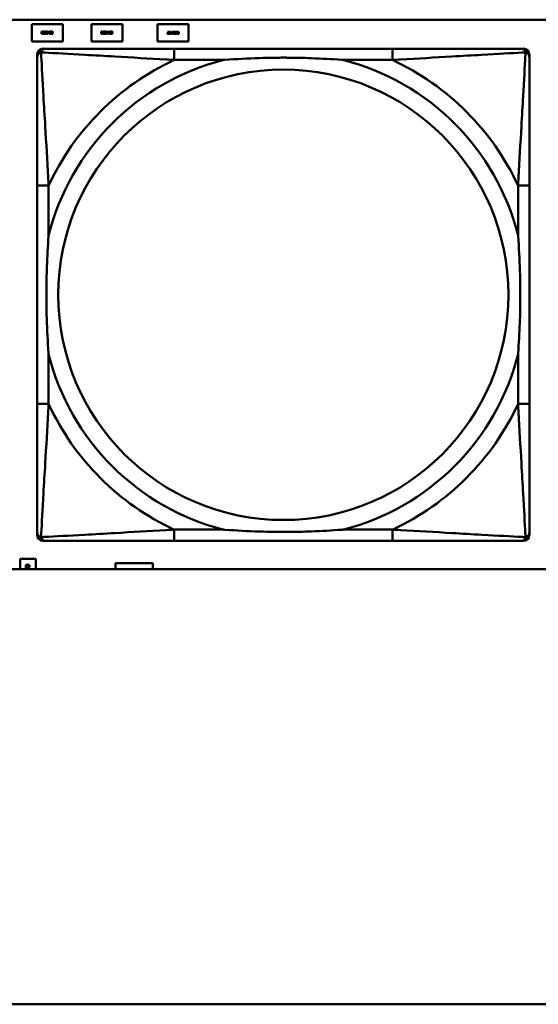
# Model space of a CAD drawing. Header units: inches. Extents: x 7.4 to 53, y 27.5 to 52.4.
# Tile 72 of 128: x 40 to 40.7, y 29.6 to 30.9. Entities that reach past the tile are written whole.
import ezdxf

# ---------------------------------------------------------------- set-up
doc = ezdxf.new("R2010")
doc.units = ezdxf.units.IN
doc.header["$MEASUREMENT"] = 0
doc.layers.add('Visible Edges(ANSI)', color=7, linetype='Continuous', lineweight=50)
doc.layers.add('Visible Tangent Edges(ANSI)', color=7, linetype='Continuous', lineweight=50)

msp = doc.modelspace()

# ---------------------------------------------------------------- linework, layer by layer
at = {"layer": 'Visible Edges(ANSI)'}
for p, q in [((25.0548, 30.9362), (42.1488, 30.9362)), ((39.9971, 30.9301), (40.0401, 30.9301)), ((39.9971, 30.9061), (39.9971, 30.9301)), ((40.0401, 30.9301), (40.0401, 30.9061)), ((40.0801, 30.9301), (40.1231, 30.9301)), ((40.0801, 30.9061), (40.0801, 30.9301)), ((40.1231, 30.9301), (40.1231, 30.9061)), ((40.1721, 30.9061), (40.1721, 30.9301)), ((40.1721, 30.9301), (40.2151, 30.9301)), ((40.2151, 30.9301), (40.2151, 30.9061)), ((40.0106, 30.9196), (40.0114, 30.9196)), ((40.0106, 30.9166), (40.0106, 30.9196)), ((40.011, 30.9166), (40.0106, 30.9166)), ((40.0114, 30.9193), (40.011, 30.9193)), ((40.011, 30.9193), (40.011, 30.9182)), ((40.011, 30.9182), (40.0114, 30.9182)), ((40.011, 30.9178), (40.011, 30.9166)), ((40.0115, 30.9178), (40.011, 30.9178)), ((40.0124, 30.9166), (40.0115, 30.9178)), ((40.0119, 30.9179), (40.013, 30.9166)), ((40.013, 30.9166), (40.0124, 30.9166)), ((40.0132, 30.9166), (40.0132, 30.9196)), ((40.0132, 30.9196), (40.0151, 30.9196)), ((40.0151, 30.9166), (40.0132, 30.9166)), ((40.0151, 30.9193), (40.0136, 30.9193)), ((40.0136, 30.9193), (40.0136, 30.9184)), ((40.0136, 30.9184), (40.015, 30.9184)), ((40.0136, 30.9181), (40.0136, 30.917)), ((40.015, 30.9181), (40.0136, 30.9181)), ((40.0136, 30.917), (40.0151, 30.917)), ((40.015, 30.9184), (40.015, 30.9181)), ((40.0151, 30.9196), (40.0151, 30.9193)), ((40.0151, 30.917), (40.0151, 30.9166)), ((40.0154, 30.9168), (40.0154, 30.9173)), ((40.0154, 30.9173), (40.0154, 30.9173)), ((40.0173, 30.9195), (40.0173, 30.919)), ((40.0173, 30.919), (40.0173, 30.919)), ((40.0198, 30.9181), (40.0212, 30.9196)), ((40.0198, 30.9177), (40.0198, 30.9181)), ((40.0212, 30.9177), (40.0198, 30.9177)), ((40.0212, 30.9192), (40.0201, 30.918)), ((40.0201, 30.918), (40.0212, 30.918)), ((40.0212, 30.9196), (40.0215, 30.9196)), ((40.0212, 30.918), (40.0212, 30.9192)), ((40.0212, 30.9166), (40.0212, 30.9177)), ((40.0215, 30.9166), (40.0212, 30.9166)), ((40.0215, 30.9196), (40.0215, 30.918)), ((40.0215, 30.918), (40.0219, 30.918)), ((40.0215, 30.9177), (40.0215, 30.9166)), ((40.0219, 30.9177), (40.0215, 30.9177)), ((40.0219, 30.918), (40.0219, 30.9177)), ((40.0245, 30.9191), (40.0245, 30.9195)), ((40.0246, 30.9191), (40.0245, 30.9191)), ((40.0245, 30.9166), (40.0245, 30.9171)), ((40.0263, 30.9166), (40.0245, 30.9166)), ((40.0248, 30.917), (40.0263, 30.917)), ((40.0263, 30.917), (40.0263, 30.9166)), ((40.0936, 30.9196), (40.0944, 30.9196)), ((40.0936, 30.9166), (40.0936, 30.9196)), ((40.094, 30.9166), (40.0936, 30.9166)), ((40.0944, 30.9193), (40.094, 30.9193)), ((40.094, 30.9193), (40.094, 30.9182)), ((40.094, 30.9182), (40.0944, 30.9182)), ((40.094, 30.9178), (40.094, 30.9166)), ((40.0945, 30.9178), (40.094, 30.9178)), ((40.0954, 30.9166), (40.0945, 30.9178)), ((40.0949, 30.9179), (40.096, 30.9166)), ((40.096, 30.9166), (40.0954, 30.9166)), ((40.0962, 30.9166), (40.0962, 30.9196)), ((40.0962, 30.9196), (40.0981, 30.9196)), ((40.0981, 30.9166), (40.0962, 30.9166)), ((40.0981, 30.9193), (40.0966, 30.9193)), ((40.0966, 30.9193), (40.0966, 30.9184)), ((40.0966, 30.9184), (40.098, 30.9184)), ((40.0966, 30.9181), (40.0966, 30.917)), ((40.098, 30.9181), (40.0966, 30.9181)), ((40.0966, 30.917), (40.0981, 30.917)), ((40.098, 30.9184), (40.098, 30.9181)), ((40.0981, 30.9196), (40.0981, 30.9193)), ((40.0981, 30.917), (40.0981, 30.9166)), ((40.0984, 30.9168), (40.0984, 30.9173)), ((40.0984, 30.9173), (40.0984, 30.9173)), ((40.1003, 30.9195), (40.1003, 30.919)), ((40.1003, 30.919), (40.1003, 30.919)), ((40.1028, 30.9181), (40.1042, 30.9196)), ((40.1028, 30.9177), (40.1028, 30.9181)), ((40.1042, 30.9177), (40.1028, 30.9177)), ((40.1042, 30.9192), (40.1031, 30.918)), ((40.1031, 30.918), (40.1042, 30.918)), ((40.1042, 30.9196), (40.1045, 30.9196)), ((40.1042, 30.918), (40.1042, 30.9192)), ((40.1042, 30.9166), (40.1042, 30.9177)), ((40.1045, 30.9166), (40.1042, 30.9166)), ((40.1045, 30.9196), (40.1045, 30.918)), ((40.1045, 30.918), (40.1049, 30.918)), ((40.1045, 30.9177), (40.1045, 30.9166)), ((40.1049, 30.9177), (40.1045, 30.9177)), ((40.1049, 30.918), (40.1049, 30.9177)), ((40.1075, 30.9191), (40.1075, 30.9195)), ((40.1076, 30.9191), (40.1075, 30.9191)), ((40.1075, 30.9166), (40.1075, 30.9171)), ((40.1093, 30.9166), (40.1075, 30.9166)), ((40.1078, 30.917), (40.1093, 30.917)), ((40.1093, 30.917), (40.1093, 30.9166)), ((40.1858, 30.9195), (40.1877, 30.9195)), ((40.1858, 30.9191), (40.1858, 30.9195)), ((40.1873, 30.9191), (40.1858, 30.9191)), ((40.1876, 30.917), (40.1876, 30.9166)), ((40.1876, 30.917), (40.1876, 30.917)), ((40.1877, 30.9195), (40.1877, 30.9191)), ((40.1902, 30.9184), (40.1906, 30.9184)), ((40.1902, 30.9181), (40.1902, 30.9184)), ((40.1906, 30.9181), (40.1902, 30.9181)), ((40.1906, 30.9195), (40.191, 30.9195)), ((40.1906, 30.9184), (40.1906, 30.9195)), ((40.1906, 30.9165), (40.1906, 30.9181)), ((40.191, 30.9165), (40.1906, 30.9165)), ((40.191, 30.9195), (40.191, 30.9184)), ((40.191, 30.9184), (40.1923, 30.9184)), ((40.191, 30.9181), (40.191, 30.917)), ((40.192, 30.9181), (40.191, 30.9181)), ((40.191, 30.917), (40.192, 30.9181)), ((40.1923, 30.918), (40.191, 30.9165)), ((40.1923, 30.9184), (40.1923, 30.918)), ((40.1948, 30.9171), (40.1949, 30.9171)), ((40.1948, 30.9166), (40.1948, 30.9171)), ((40.1968, 30.9188), (40.1967, 30.9188)), ((40.1968, 30.9193), (40.1968, 30.9188)), ((40.1971, 30.9191), (40.1971, 30.9195)), ((40.1971, 30.9195), (40.1989, 30.9195)), ((40.1985, 30.9191), (40.1971, 30.9191)), ((40.1971, 30.9165), (40.1971, 30.9168)), ((40.1971, 30.9168), (40.1985, 30.9168)), ((40.1989, 30.9165), (40.1971, 30.9165)), ((40.1972, 30.9177), (40.1972, 30.918)), ((40.1972, 30.918), (40.1985, 30.918)), ((40.1985, 30.9177), (40.1972, 30.9177)), ((40.1985, 30.918), (40.1985, 30.9191)), ((40.1985, 30.9168), (40.1985, 30.9177)), ((40.1989, 30.9195), (40.1989, 30.9165)), ((40.1992, 30.9195), (40.1997, 30.9195)), ((40.2002, 30.9182), (40.1992, 30.9195)), ((40.1997, 30.9195), (40.2006, 30.9183)), ((40.2006, 30.9183), (40.2011, 30.9183)), ((40.2011, 30.918), (40.2007, 30.918)), ((40.2007, 30.9168), (40.2011, 30.9168)), ((40.2015, 30.9165), (40.2007, 30.9165)), ((40.2011, 30.9195), (40.2015, 30.9195)), ((40.2011, 30.9183), (40.2011, 30.9195)), ((40.2011, 30.9168), (40.2011, 30.918)), ((40.2015, 30.9195), (40.2015, 30.9165)), ((40.0401, 30.9061), (39.9971, 30.9061)), ((40.0125, 30.8959), (40.0165, 30.8959)), ((40.1231, 30.9061), (40.0801, 30.9061)), ((40.2151, 30.9061), (40.1721, 30.9061)), ((40.4992, 30.8959), (40.1952, 30.8959)), ((40.6779, 30.8959), (40.6818, 30.8959)), ((40.0047, 30.2188), (40.0047, 30.8881)), ((40.6897, 30.8881), (40.6897, 30.8841)), ((40.0047, 30.7054), (40.0047, 30.4015)), ((40.6897, 30.4015), (40.6897, 30.7054)), ((40.6818, 30.2109), (40.0125, 30.2109)), ((40.1952, 30.2109), (40.4992, 30.2109)), ((40.6897, 30.2227), (40.6897, 30.2188)), ((39.9806, 30.1861), (40.0026, 30.1861)), ((39.9806, 30.1716), (39.9806, 30.1861)), ((40.0026, 30.1861), (40.0026, 30.1716)), ((42.1488, 30.1716), (25.0548, 30.1716)), ((39.9886, 30.1734), (39.9886, 30.1741)), ((39.9886, 30.1741), (39.9936, 30.1724)), ((39.99, 30.173), (39.9886, 30.1734)), ((39.9898, 30.1742), (39.989, 30.1742)), ((39.9898, 30.1743), (39.9898, 30.1742)), ((39.99, 30.1716), (39.99, 30.173)), ((39.9929, 30.172), (39.9906, 30.1728)), ((39.9906, 30.1728), (39.9906, 30.1716)), ((39.9915, 30.1716), (39.9929, 30.172)), ((39.9925, 30.1742), (39.9925, 30.1743)), ((39.9933, 30.1742), (39.9925, 30.1742)), ((39.9936, 30.1716), (39.9935, 30.1716)), ((39.9936, 30.1724), (39.9936, 30.1716)), ((40.1136, 30.1716), (40.1136, 30.1801)), ((40.1136, 30.1801), (40.1656, 30.1801)), ((40.1656, 30.1801), (40.1656, 30.1716)), ((24.2148, 29.5662), (46.3286, 29.5662))]:
    msp.add_line(p, q, dxfattribs=at)
for centre, radius, start, end in [((40.0125, 30.8881), 0.00787, 90, 180), ((40.0165, 30.8841), 0.0118, 90, 180), ((40.6779, 30.8841), 0.0118, 0, 90), ((40.6818, 30.8881), 0.00787, 0, 90), ((40.0165, 30.2227), 0.0118, 180, 270), ((40.0125, 30.2188), 0.00787, 180, 270), ((40.6779, 30.2227), 0.0118, 270, 360), ((40.6818, 30.2188), 0.00787, 270, 0)]:
    msp.add_arc(centre, radius, start, end, dxfattribs=at)
for points in [[(40.0114, 30.9196), (40.0117, 30.9196), (40.012, 30.9196), (40.0122, 30.9195)], [(40.0119, 30.9192), (40.0118, 30.9192), (40.0116, 30.9193), (40.0114, 30.9193)], [(40.0114, 30.9182), (40.0116, 30.9182), (40.0118, 30.9182), (40.0119, 30.9183)], [(40.0121, 30.9188), (40.0121, 30.9189), (40.012, 30.9191), (40.0119, 30.9192)], [(40.0125, 30.9188), (40.0125, 30.9185), (40.0122, 30.918), (40.0119, 30.9179)], [(40.0119, 30.9183), (40.012, 30.9184), (40.0121, 30.9186), (40.0121, 30.9188)], [(40.0122, 30.9195), (40.0123, 30.9194), (40.0125, 30.919), (40.0125, 30.9188)], [(40.0154, 30.9188), (40.0154, 30.9192), (40.0159, 30.9197), (40.0164, 30.9197)], [(40.0156, 30.9183), (40.0155, 30.9184), (40.0154, 30.9186), (40.0154, 30.9188)], [(40.0154, 30.9173), (40.0156, 30.9171), (40.0161, 30.9169), (40.0163, 30.9169)], [(40.0163, 30.9166), (40.016, 30.9166), (40.0156, 30.9167), (40.0154, 30.9168)], [(40.0161, 30.918), (40.0159, 30.9181), (40.0157, 30.9182), (40.0156, 30.9183)], [(40.0164, 30.9193), (40.0161, 30.9193), (40.0158, 30.9191), (40.0158, 30.9189)], [(40.0158, 30.9189), (40.0158, 30.9187), (40.016, 30.9184), (40.0162, 30.9184)], [(40.0166, 30.9179), (40.0165, 30.9179), (40.0162, 30.918), (40.0161, 30.918)], [(40.0162, 30.9184), (40.0163, 30.9184), (40.0167, 30.9183), (40.0168, 30.9182)], [(40.0163, 30.9169), (40.0166, 30.9169), (40.017, 30.9172), (40.017, 30.9174)], [(40.0171, 30.9168), (40.017, 30.9167), (40.0166, 30.9166), (40.0163, 30.9166)], [(40.0164, 30.9197), (40.0166, 30.9197), (40.0171, 30.9196), (40.0173, 30.9195)], [(40.0173, 30.919), (40.0171, 30.9191), (40.0167, 30.9193), (40.0164, 30.9193)], [(40.017, 30.9174), (40.017, 30.9176), (40.0168, 30.9178), (40.0166, 30.9179)], [(40.0168, 30.9182), (40.0171, 30.9181), (40.0174, 30.9178), (40.0174, 30.9175)], [(40.0174, 30.9175), (40.0174, 30.9173), (40.0173, 30.917), (40.0171, 30.9168)], [(40.0177, 30.9181), (40.0177, 30.9189), (40.0181, 30.9197), (40.0186, 30.9197)], [(40.0186, 30.9166), (40.0181, 30.9166), (40.0177, 30.9173), (40.0177, 30.9181)], [(40.0182, 30.919), (40.0181, 30.9189), (40.0181, 30.9184), (40.0181, 30.9181)], [(40.0181, 30.9181), (40.0181, 30.9178), (40.0181, 30.9174), (40.0182, 30.9172)], [(40.0186, 30.9194), (40.0185, 30.9194), (40.0182, 30.9192), (40.0182, 30.919)], [(40.0182, 30.9172), (40.0182, 30.9171), (40.0185, 30.9169), (40.0186, 30.9169)], [(40.0186, 30.9197), (40.0191, 30.9197), (40.0196, 30.9189), (40.0196, 30.9181)], [(40.0191, 30.919), (40.019, 30.9192), (40.0188, 30.9194), (40.0186, 30.9194)], [(40.0196, 30.9181), (40.0196, 30.9173), (40.0191, 30.9166), (40.0186, 30.9166)], [(40.0186, 30.9169), (40.0188, 30.9169), (40.019, 30.9171), (40.0191, 30.9172)], [(40.0192, 30.9181), (40.0192, 30.9184), (40.0191, 30.9189), (40.0191, 30.919)], [(40.0191, 30.9172), (40.0191, 30.9174), (40.0192, 30.9178), (40.0192, 30.9181)], [(40.0222, 30.9181), (40.0222, 30.9189), (40.0226, 30.9197), (40.0231, 30.9197)], [(40.0231, 30.9166), (40.0226, 30.9166), (40.0222, 30.9173), (40.0222, 30.9181)], [(40.0227, 30.919), (40.0226, 30.9189), (40.0226, 30.9184), (40.0226, 30.9181)], [(40.0226, 30.9181), (40.0226, 30.9178), (40.0226, 30.9174), (40.0227, 30.9172)], [(40.0231, 30.9194), (40.023, 30.9194), (40.0227, 30.9192), (40.0227, 30.919)], [(40.0227, 30.9172), (40.0227, 30.9171), (40.023, 30.9169), (40.0231, 30.9169)], [(40.0231, 30.9197), (40.0236, 30.9197), (40.0241, 30.9189), (40.0241, 30.9181)], [(40.0236, 30.919), (40.0235, 30.9192), (40.0233, 30.9194), (40.0231, 30.9194)], [(40.0241, 30.9181), (40.0241, 30.9173), (40.0236, 30.9166), (40.0231, 30.9166)], [(40.0231, 30.9169), (40.0233, 30.9169), (40.0235, 30.9171), (40.0236, 30.9172)], [(40.0237, 30.9181), (40.0237, 30.9184), (40.0236, 30.9189), (40.0236, 30.919)], [(40.0236, 30.9172), (40.0236, 30.9174), (40.0237, 30.9178), (40.0237, 30.9181)], [(40.0245, 30.9195), (40.0247, 30.9196), (40.0251, 30.9197), (40.0253, 30.9197)], [(40.0245, 30.9171), (40.0247, 30.9172), (40.025, 30.9176), (40.0252, 30.9178)], [(40.0248, 30.9192), (40.0248, 30.9192), (40.0246, 30.9191), (40.0246, 30.9191)], [(40.0253, 30.9193), (40.0252, 30.9193), (40.0249, 30.9193), (40.0248, 30.9192)], [(40.0256, 30.9178), (40.0255, 30.9175), (40.025, 30.9171), (40.0248, 30.917)], [(40.0252, 30.9178), (40.0255, 30.9182), (40.0258, 30.9186), (40.0258, 30.9188)], [(40.0253, 30.9197), (40.0257, 30.9197), (40.0262, 30.9192), (40.0262, 30.9189)], [(40.0256, 30.9192), (40.0256, 30.9193), (40.0254, 30.9193), (40.0253, 30.9193)], [(40.0258, 30.9188), (40.0258, 30.919), (40.0257, 30.9192), (40.0256, 30.9192)], [(40.026, 30.9183), (40.026, 30.9181), (40.0258, 30.9179), (40.0256, 30.9178)], [(40.0262, 30.9189), (40.0262, 30.9187), (40.0261, 30.9184), (40.026, 30.9183)], [(40.0944, 30.9196), (40.0947, 30.9196), (40.095, 30.9196), (40.0952, 30.9195)], [(40.0949, 30.9192), (40.0948, 30.9192), (40.0946, 30.9193), (40.0944, 30.9193)], [(40.0944, 30.9182), (40.0946, 30.9182), (40.0948, 30.9182), (40.0949, 30.9183)], [(40.0951, 30.9188), (40.0951, 30.9189), (40.095, 30.9191), (40.0949, 30.9192)], [(40.0955, 30.9188), (40.0955, 30.9185), (40.0952, 30.918), (40.0949, 30.9179)], [(40.0949, 30.9183), (40.095, 30.9184), (40.0951, 30.9186), (40.0951, 30.9188)], [(40.0952, 30.9195), (40.0953, 30.9194), (40.0955, 30.919), (40.0955, 30.9188)], [(40.0984, 30.9188), (40.0984, 30.9192), (40.0989, 30.9197), (40.0994, 30.9197)], [(40.0986, 30.9183), (40.0985, 30.9184), (40.0984, 30.9186), (40.0984, 30.9188)], [(40.0984, 30.9173), (40.0986, 30.9171), (40.0991, 30.9169), (40.0993, 30.9169)], [(40.0993, 30.9166), (40.099, 30.9166), (40.0986, 30.9167), (40.0984, 30.9168)], [(40.0991, 30.918), (40.0989, 30.9181), (40.0987, 30.9182), (40.0986, 30.9183)], [(40.0994, 30.9193), (40.0991, 30.9193), (40.0988, 30.9191), (40.0988, 30.9189)], [(40.0988, 30.9189), (40.0988, 30.9187), (40.099, 30.9184), (40.0992, 30.9184)], [(40.0996, 30.9179), (40.0995, 30.9179), (40.0992, 30.918), (40.0991, 30.918)], [(40.0992, 30.9184), (40.0993, 30.9184), (40.0997, 30.9183), (40.0998, 30.9182)], [(40.0993, 30.9169), (40.0996, 30.9169), (40.1, 30.9172), (40.1, 30.9174)], [(40.1001, 30.9168), (40.1, 30.9167), (40.0996, 30.9166), (40.0993, 30.9166)], [(40.0994, 30.9197), (40.0996, 30.9197), (40.1001, 30.9196), (40.1003, 30.9195)], [(40.1003, 30.919), (40.1001, 30.9191), (40.0997, 30.9193), (40.0994, 30.9193)], [(40.1, 30.9174), (40.1, 30.9176), (40.0998, 30.9178), (40.0996, 30.9179)], [(40.0998, 30.9182), (40.1001, 30.9181), (40.1004, 30.9178), (40.1004, 30.9175)], [(40.1004, 30.9175), (40.1004, 30.9173), (40.1003, 30.917), (40.1001, 30.9168)], [(40.1007, 30.9181), (40.1007, 30.9189), (40.1011, 30.9197), (40.1016, 30.9197)], [(40.1016, 30.9166), (40.1011, 30.9166), (40.1007, 30.9173), (40.1007, 30.9181)], [(40.1012, 30.919), (40.1011, 30.9189), (40.1011, 30.9184), (40.1011, 30.9181)], [(40.1011, 30.9181), (40.1011, 30.9178), (40.1011, 30.9174), (40.1012, 30.9172)], [(40.1016, 30.9194), (40.1015, 30.9194), (40.1012, 30.9192), (40.1012, 30.919)], [(40.1012, 30.9172), (40.1012, 30.9171), (40.1015, 30.9169), (40.1016, 30.9169)], [(40.1016, 30.9197), (40.1021, 30.9197), (40.1026, 30.9189), (40.1026, 30.9181)], [(40.1021, 30.919), (40.102, 30.9192), (40.1018, 30.9194), (40.1016, 30.9194)], [(40.1026, 30.9181), (40.1026, 30.9173), (40.1021, 30.9166), (40.1016, 30.9166)], [(40.1016, 30.9169), (40.1018, 30.9169), (40.102, 30.9171), (40.1021, 30.9172)], [(40.1022, 30.9181), (40.1022, 30.9184), (40.1021, 30.9189), (40.1021, 30.919)], [(40.1021, 30.9172), (40.1021, 30.9174), (40.1022, 30.9178), (40.1022, 30.9181)], [(40.1052, 30.9181), (40.1052, 30.9189), (40.1056, 30.9197), (40.1061, 30.9197)], [(40.1061, 30.9166), (40.1056, 30.9166), (40.1052, 30.9173), (40.1052, 30.9181)], [(40.1057, 30.919), (40.1056, 30.9189), (40.1056, 30.9184), (40.1056, 30.9181)], [(40.1056, 30.9181), (40.1056, 30.9178), (40.1056, 30.9174), (40.1057, 30.9172)], [(40.1061, 30.9194), (40.106, 30.9194), (40.1057, 30.9192), (40.1057, 30.919)], [(40.1057, 30.9172), (40.1057, 30.9171), (40.106, 30.9169), (40.1061, 30.9169)], [(40.1061, 30.9197), (40.1066, 30.9197), (40.1071, 30.9189), (40.1071, 30.9181)], [(40.1066, 30.919), (40.1065, 30.9192), (40.1063, 30.9194), (40.1061, 30.9194)], [(40.1071, 30.9181), (40.1071, 30.9173), (40.1066, 30.9166), (40.1061, 30.9166)], [(40.1061, 30.9169), (40.1063, 30.9169), (40.1065, 30.9171), (40.1066, 30.9172)], [(40.1067, 30.9181), (40.1067, 30.9184), (40.1066, 30.9189), (40.1066, 30.919)], [(40.1066, 30.9172), (40.1066, 30.9174), (40.1067, 30.9178), (40.1067, 30.9181)], [(40.1075, 30.9195), (40.1077, 30.9196), (40.1081, 30.9197), (40.1083, 30.9197)], [(40.1075, 30.9171), (40.1077, 30.9172), (40.108, 30.9176), (40.1082, 30.9178)], [(40.1078, 30.9192), (40.1078, 30.9192), (40.1076, 30.9191), (40.1076, 30.9191)], [(40.1083, 30.9193), (40.1082, 30.9193), (40.1079, 30.9193), (40.1078, 30.9192)], [(40.1086, 30.9178), (40.1085, 30.9175), (40.108, 30.9171), (40.1078, 30.917)], [(40.1082, 30.9178), (40.1085, 30.9182), (40.1088, 30.9186), (40.1088, 30.9188)], [(40.1083, 30.9197), (40.1087, 30.9197), (40.1092, 30.9192), (40.1092, 30.9189)], [(40.1086, 30.9192), (40.1086, 30.9193), (40.1084, 30.9193), (40.1083, 30.9193)], [(40.1088, 30.9188), (40.1088, 30.919), (40.1087, 30.9192), (40.1086, 30.9192)], [(40.109, 30.9183), (40.109, 30.9181), (40.1088, 30.9179), (40.1086, 30.9178)], [(40.1092, 30.9189), (40.1092, 30.9187), (40.1091, 30.9184), (40.109, 30.9183)], [(40.1859, 30.9172), (40.1859, 30.9174), (40.186, 30.9177), (40.1861, 30.9178)], [(40.1868, 30.9164), (40.1864, 30.9164), (40.1859, 30.9169), (40.1859, 30.9172)], [(40.1861, 30.9178), (40.1862, 30.918), (40.1864, 30.9182), (40.1865, 30.9184)], [(40.1869, 30.9183), (40.1866, 30.918), (40.1863, 30.9175), (40.1863, 30.9173)], [(40.1863, 30.9173), (40.1863, 30.9171), (40.1864, 30.9169), (40.1865, 30.9169)], [(40.1865, 30.9184), (40.1867, 30.9186), (40.1871, 30.919), (40.1873, 30.9191)], [(40.1865, 30.9169), (40.1866, 30.9168), (40.1867, 30.9168), (40.1869, 30.9168)], [(40.1876, 30.9166), (40.1875, 30.9165), (40.187, 30.9164), (40.1868, 30.9164)], [(40.1877, 30.9191), (40.1875, 30.9189), (40.1871, 30.9185), (40.1869, 30.9183)], [(40.1869, 30.9168), (40.187, 30.9168), (40.1872, 30.9168), (40.1873, 30.9169)], [(40.1873, 30.9169), (40.1874, 30.9169), (40.1875, 30.917), (40.1876, 30.917)], [(40.188, 30.918), (40.188, 30.9188), (40.1885, 30.9195), (40.189, 30.9195)], [(40.189, 30.9164), (40.1885, 30.9164), (40.188, 30.9172), (40.188, 30.918)], [(40.1886, 30.9189), (40.1885, 30.9187), (40.1885, 30.9183), (40.1885, 30.918)], [(40.1885, 30.918), (40.1885, 30.9177), (40.1885, 30.9172), (40.1886, 30.9171)], [(40.189, 30.9192), (40.1888, 30.9192), (40.1886, 30.9191), (40.1886, 30.9189)], [(40.1886, 30.9171), (40.1886, 30.9169), (40.1888, 30.9168), (40.189, 30.9168)], [(40.189, 30.9195), (40.1895, 30.9195), (40.19, 30.9188), (40.19, 30.918)], [(40.1894, 30.9189), (40.1894, 30.919), (40.1892, 30.9192), (40.189, 30.9192)], [(40.19, 30.918), (40.19, 30.9172), (40.1895, 30.9164), (40.189, 30.9164)], [(40.189, 30.9168), (40.1892, 30.9168), (40.1894, 30.9169), (40.1894, 30.9171)], [(40.1896, 30.918), (40.1896, 30.9183), (40.1895, 30.9187), (40.1894, 30.9189)], [(40.1894, 30.9171), (40.1895, 30.9172), (40.1896, 30.9177), (40.1896, 30.918)], [(40.1925, 30.918), (40.1925, 30.9188), (40.193, 30.9195), (40.1935, 30.9195)], [(40.1935, 30.9164), (40.193, 30.9164), (40.1925, 30.9172), (40.1925, 30.918)], [(40.1931, 30.9189), (40.193, 30.9187), (40.193, 30.9183), (40.193, 30.918)], [(40.193, 30.918), (40.193, 30.9177), (40.193, 30.9172), (40.1931, 30.9171)], [(40.1935, 30.9192), (40.1933, 30.9192), (40.1931, 30.9191), (40.1931, 30.9189)], [(40.1931, 30.9171), (40.1931, 30.9169), (40.1933, 30.9168), (40.1935, 30.9168)], [(40.1935, 30.9195), (40.194, 30.9195), (40.1945, 30.9188), (40.1945, 30.918)], [(40.194, 30.9189), (40.1939, 30.919), (40.1937, 30.9192), (40.1935, 30.9192)], [(40.1945, 30.918), (40.1945, 30.9172), (40.194, 30.9164), (40.1935, 30.9164)], [(40.1935, 30.9168), (40.1937, 30.9168), (40.1939, 30.9169), (40.1939, 30.9171)], [(40.1939, 30.9171), (40.194, 30.9172), (40.1941, 30.9177), (40.1941, 30.918)], [(40.1941, 30.918), (40.1941, 30.9183), (40.194, 30.9187), (40.194, 30.9189)], [(40.1947, 30.9186), (40.1947, 30.9188), (40.1949, 30.9191), (40.195, 30.9193)], [(40.1953, 30.9179), (40.195, 30.918), (40.1947, 30.9183), (40.1947, 30.9186)], [(40.1957, 30.9164), (40.1955, 30.9164), (40.195, 30.9165), (40.1948, 30.9166)], [(40.1949, 30.9171), (40.195, 30.917), (40.1955, 30.9168), (40.1957, 30.9168)], [(40.195, 30.9193), (40.1951, 30.9194), (40.1955, 30.9195), (40.1958, 30.9195)], [(40.1958, 30.9192), (40.1955, 30.9192), (40.1951, 30.9189), (40.1951, 30.9187)], [(40.1951, 30.9187), (40.1951, 30.9185), (40.1953, 30.9183), (40.1955, 30.9182)], [(40.1959, 30.9177), (40.1958, 30.9177), (40.1954, 30.9178), (40.1953, 30.9179)], [(40.1955, 30.9182), (40.1957, 30.9182), (40.1959, 30.9181), (40.1961, 30.9181)], [(40.1968, 30.9173), (40.1968, 30.9169), (40.1962, 30.9164), (40.1957, 30.9164)], [(40.1957, 30.9168), (40.196, 30.9168), (40.1963, 30.917), (40.1963, 30.9172)], [(40.1958, 30.9195), (40.1961, 30.9195), (40.1966, 30.9194), (40.1968, 30.9193)], [(40.1967, 30.9188), (40.1965, 30.919), (40.196, 30.9192), (40.1958, 30.9192)], [(40.1963, 30.9172), (40.1963, 30.9174), (40.1961, 30.9177), (40.1959, 30.9177)], [(40.1961, 30.9181), (40.1962, 30.918), (40.1965, 30.9179), (40.1966, 30.9178)], [(40.1966, 30.9178), (40.1966, 30.9177), (40.1968, 30.9175), (40.1968, 30.9173)], [(40.1996, 30.9173), (40.1996, 30.9176), (40.2, 30.9181), (40.2002, 30.9182)], [(40.2, 30.9166), (40.1998, 30.9167), (40.1996, 30.9171), (40.1996, 30.9173)], [(40.2002, 30.9178), (40.2001, 30.9177), (40.2, 30.9175), (40.2, 30.9173)], [(40.2, 30.9173), (40.2, 30.9172), (40.2001, 30.917), (40.2002, 30.9169)], [(40.2007, 30.9165), (40.2005, 30.9165), (40.2001, 30.9165), (40.2, 30.9166)], [(40.2007, 30.918), (40.2006, 30.918), (40.2003, 30.9179), (40.2002, 30.9178)], [(40.2002, 30.9169), (40.2003, 30.9169), (40.2005, 30.9168), (40.2007, 30.9168)], [(39.9885, 30.1758), (39.9885, 30.1762), (39.9889, 30.1771), (39.9892, 30.1774)], [(39.9887, 30.1749), (39.9886, 30.1751), (39.9885, 30.1755), (39.9885, 30.1758)], [(39.989, 30.1742), (39.9889, 30.1744), (39.9887, 30.1747), (39.9887, 30.1749)], [(39.9896, 30.1768), (39.9894, 30.1766), (39.9891, 30.1761), (39.9891, 30.1758)], [(39.9891, 30.1758), (39.9891, 30.1755), (39.9892, 30.175), (39.9894, 30.1748)], [(39.9892, 30.1774), (39.9895, 30.1777), (39.9905, 30.178), (39.9911, 30.178)], [(39.9894, 30.1748), (39.9895, 30.1746), (39.9897, 30.1743), (39.9898, 30.1743)], [(39.9911, 30.1773), (39.9906, 30.1773), (39.9899, 30.1771), (39.9896, 30.1768)], [(39.9911, 30.178), (39.9917, 30.178), (39.9927, 30.1777), (39.993, 30.1774)], [(39.9926, 30.1769), (39.9924, 30.1771), (39.9916, 30.1773), (39.9911, 30.1773)], [(39.9925, 30.1743), (39.9926, 30.1743), (39.9928, 30.1746), (39.9929, 30.1748)], [(39.9931, 30.1758), (39.9931, 30.1761), (39.9929, 30.1766), (39.9926, 30.1769)], [(39.9929, 30.1748), (39.993, 30.175), (39.9931, 30.1755), (39.9931, 30.1758)], [(39.993, 30.1774), (39.9934, 30.1771), (39.9937, 30.1763), (39.9937, 30.1757)], [(39.9936, 30.1749), (39.9935, 30.1747), (39.9934, 30.1744), (39.9933, 30.1742)], [(39.9937, 30.1757), (39.9937, 30.1755), (39.9936, 30.1751), (39.9936, 30.1749)]]:
    msp.add_open_spline(points, degree=2, dxfattribs=at)
for points, knots in [([(40.1952, 30.8959), (40.1917, 30.8959), (40.1881, 30.8959), (40.1845, 30.8959), (40.1513, 30.8959), (40.1176, 30.8959), (40.0867, 30.8959), (40.0598, 30.8959), (40.0342, 30.8959), (40.0208, 30.8959), (40.0192, 30.8959), (40.0177, 30.8959), (40.0165, 30.8959)], [0, 0, 0, 0, 0.0272471, 0.0272471, 0.0272471, 0.2790553, 0.2790553, 0.2790553, 0.4988354, 0.4988354, 0.4988354, 0.5252205, 0.5252205, 0.5252205, 0.5252205]), ([(40.6779, 30.8959), (40.663, 30.8959), (40.6214, 30.8959), (40.5808, 30.8959), (40.5542, 30.8959), (40.5264, 30.8959), (40.4992, 30.8959)], [-0.5252205, -0.5252205, -0.5252205, -0.5252205, -0.20743, -0.20743, -0.20743, 0, 0, 0, 0]), ([(40.0047, 30.8841), (40.0047, 30.8692), (40.0047, 30.8276), (40.0047, 30.787), (40.0047, 30.7605), (40.0047, 30.7326), (40.0047, 30.7054)], [-0.5252205, -0.5252205, -0.5252205, -0.5252205, -0.20743, -0.20743, -0.20743, 0, 0, 0, 0]), ([(40.2644, 30.8802), (40.2649, 30.8802), (40.2653, 30.8803), (40.2818, 30.8815), (40.2979, 30.8824), (40.3208, 30.8831), (40.3275, 30.8832), (40.3367, 30.8833), (40.3392, 30.8833), (40.3433, 30.8834), (40.3449, 30.8834), (40.348, 30.8834), (40.3495, 30.8834), (40.3531, 30.8834), (40.3551, 30.8833), (40.3613, 30.8833), (40.3655, 30.8832), (40.3752, 30.883), (40.3808, 30.8829), (40.4005, 30.8821), (40.4146, 30.8814), (40.4291, 30.8803), (40.4295, 30.8802), (40.4299, 30.8802)], [-0.416114, -0.416114, -0.416114, -0.416114, -0.4127691, -0.4127691, -0.2896446, -0.2896446, -0.2388934, -0.2388934, -0.2201881, -0.2201881, -0.2080204, -0.2080204, -0.196499, -0.196499, -0.1809939, -0.1809939, -0.149741, -0.149741, -0.1073162, -0.1073162, 0, 0, 0.0033356, 0.0033356, 0.0033356, 0.0033356]), ([(40.6897, 30.7054), (40.6897, 30.709), (40.6897, 30.7126), (40.6897, 30.7161), (40.6897, 30.7494), (40.6897, 30.7831), (40.6897, 30.8139), (40.6897, 30.8409), (40.6897, 30.8664), (40.6897, 30.8799), (40.6897, 30.8815), (40.6897, 30.8829), (40.6897, 30.8841)], [0, 0, 0, 0, 0.0272471, 0.0272471, 0.0272471, 0.2790553, 0.2790553, 0.2790553, 0.4988354, 0.4988354, 0.4988354, 0.5252205, 0.5252205, 0.5252205, 0.5252205]), ([(40.0204, 30.4707), (40.0204, 30.4711), (40.0204, 30.4716), (40.0191, 30.4881), (40.0183, 30.5041), (40.0176, 30.5271), (40.0174, 30.5338), (40.0173, 30.543), (40.0173, 30.5454), (40.0173, 30.5495), (40.0173, 30.5511), (40.0172, 30.5542), (40.0173, 30.5558), (40.0173, 30.5593), (40.0173, 30.5614), (40.0173, 30.5676), (40.0174, 30.5717), (40.0176, 30.5814), (40.0178, 30.587), (40.0185, 30.6068), (40.0193, 30.6208), (40.0204, 30.6353), (40.0204, 30.6357), (40.0204, 30.6362)], [-0.416114, -0.416114, -0.416114, -0.416114, -0.4127691, -0.4127691, -0.2896446, -0.2896446, -0.2388934, -0.2388934, -0.2201881, -0.2201881, -0.2080204, -0.2080204, -0.196499, -0.196499, -0.1809939, -0.1809939, -0.149741, -0.149741, -0.1073162, -0.1073162, 0, 0, 0.0033356, 0.0033356, 0.0033356, 0.0033356]), ([(40.674, 30.6362), (40.674, 30.6357), (40.674, 30.6353), (40.6753, 30.6188), (40.6761, 30.6027), (40.6768, 30.5798), (40.677, 30.5731), (40.6771, 30.5639), (40.6771, 30.5614), (40.6771, 30.5574), (40.6771, 30.5558), (40.6771, 30.5526), (40.6771, 30.5511), (40.6771, 30.5475), (40.6771, 30.5455), (40.6771, 30.5393), (40.677, 30.5352), (40.6768, 30.5254), (40.6766, 30.5198), (40.6759, 30.5001), (40.6751, 30.486), (40.674, 30.4716), (40.674, 30.4711), (40.674, 30.4707)], [-0.416114, -0.416114, -0.416114, -0.416114, -0.4127691, -0.4127691, -0.2896446, -0.2896446, -0.2388934, -0.2388934, -0.2201881, -0.2201881, -0.2080204, -0.2080204, -0.196499, -0.196499, -0.1809939, -0.1809939, -0.149741, -0.149741, -0.1073162, -0.1073162, 0, 0, 0.0033356, 0.0033356, 0.0033356, 0.0033356]), ([(40.0047, 30.4015), (40.0047, 30.3742), (40.0047, 30.3464), (40.0047, 30.3199), (40.0047, 30.2792), (40.0047, 30.2376), (40.0047, 30.2227)], [3.9382945, 3.9382945, 3.9382945, 3.9382945, 4.1457245, 4.1457245, 4.1457245, 4.463515, 4.463515, 4.463515, 4.463515]), ([(40.6897, 30.2227), (40.6897, 30.2376), (40.6897, 30.2792), (40.6897, 30.3199), (40.6897, 30.3464), (40.6897, 30.3742), (40.6897, 30.4015)], [-0.5252205, -0.5252205, -0.5252205, -0.5252205, -0.20743, -0.20743, -0.20743, 0, 0, 0, 0]), ([(40.4299, 30.2267), (40.4295, 30.2266), (40.4291, 30.2266), (40.4146, 30.2255), (40.4005, 30.2247), (40.3808, 30.224), (40.3752, 30.2238), (40.3655, 30.2236), (40.3613, 30.2236), (40.3551, 30.2235), (40.3531, 30.2235), (40.3495, 30.2235), (40.348, 30.2235), (40.3449, 30.2235), (40.3433, 30.2235), (40.3392, 30.2235), (40.3367, 30.2235), (40.3275, 30.2236), (40.3208, 30.2238), (40.2979, 30.2245), (40.2818, 30.2254), (40.2653, 30.2266), (40.2649, 30.2266), (40.2644, 30.2267)], [-0.4149464, -0.4149464, -0.4149464, -0.4149464, -0.41162, -0.41162, -0.3046026, -0.3046026, -0.2622958, -0.2622958, -0.23113, -0.23113, -0.215668, -0.215668, -0.2041787, -0.2041787, -0.1920448, -0.1920448, -0.1733916, -0.1733916, -0.1227817, -0.1227817, 0, 0, 0.0033356, 0.0033356, 0.0033356, 0.0033356]), ([(40.0165, 30.2109), (40.0314, 30.2109), (40.073, 30.2109), (40.1136, 30.2109), (40.1402, 30.2109), (40.168, 30.2109), (40.1952, 30.2109)], [-0.5252205, -0.5252205, -0.5252205, -0.5252205, -0.20743, -0.20743, -0.20743, 0, 0, 0, 0]), ([(40.4992, 30.2109), (40.5264, 30.2109), (40.5542, 30.2109), (40.5808, 30.2109), (40.6214, 30.2109), (40.663, 30.2109), (40.6779, 30.2109)], [3.9382945, 3.9382945, 3.9382945, 3.9382945, 4.1457245, 4.1457245, 4.1457245, 4.463515, 4.463515, 4.463515, 4.463515])]:
    msp.add_open_spline(points, degree=3, knots=knots, dxfattribs=at)
at = {"layer": 'Visible Tangent Edges(ANSI)'}
for p, q in [((40.1952, 30.8959), (40.1952, 30.8802)), ((40.4992, 30.8959), (40.4992, 30.8802)), ((40.1952, 30.8802), (40.2644, 30.8802)), ((40.4299, 30.8802), (40.4992, 30.8802)), ((40.0204, 30.7054), (40.0047, 30.7054)), ((40.0204, 30.6362), (40.0204, 30.7054)), ((40.6897, 30.7054), (40.674, 30.7054)), ((40.674, 30.7054), (40.674, 30.6362)), ((40.0204, 30.4015), (40.0204, 30.4707)), ((40.674, 30.4707), (40.674, 30.4015)), ((40.0204, 30.4015), (40.0047, 30.4015)), ((40.6897, 30.4015), (40.674, 30.4015)), ((40.1952, 30.2267), (40.1952, 30.2109)), ((40.2644, 30.2267), (40.1952, 30.2267)), ((40.4992, 30.2267), (40.4299, 30.2267)), ((40.4992, 30.2267), (40.4992, 30.2109))]:
    msp.add_line(p, q, dxfattribs=at)
msp.add_circle((40.3472, 30.5534), 0.3133, dxfattribs=at)
for radius, start, end in [(0.3371, 104.2103, 165.7897), (0.3604, 114.9407, 155.0593), (0.3371, 14.2103, 75.7897), (0.3604, 24.9407, 65.0593), (0.3371, 194.2103, 255.7897), (0.3371, 284.2103, 345.7897), (0.3604, 204.9407, 245.0593), (0.3604, 294.9407, 335.0593)]:
    msp.add_arc((40.3472, 30.5534), radius, start, end, dxfattribs=at)
for points, knots in [([(40.01, 30.8907), (40.0101, 30.8912), (40.0104, 30.8918), (40.0109, 30.8928), (40.0112, 30.8933), (40.0118, 30.894), (40.0121, 30.8943), (40.0125, 30.8946), (40.0126, 30.8947), (40.013, 30.895), (40.0132, 30.8951), (40.0139, 30.8955), (40.0143, 30.8956), (40.0153, 30.8959), (40.0159, 30.8959), (40.0165, 30.8959)], [-0.00012419, -0.00012419, -0.00012419, -0.00012419, 0.00449537, 0.00449537, 0.00977487, 0.00977487, 0.01307456, 0.01307456, 0.0147244, 0.0147244, 0.01736415, 0.01736415, 0.02158775, 0.02158775, 0.02627331, 0.02627331, 0.02627331, 0.02627331]), ([(40.6779, 30.8959), (40.6785, 30.8959), (40.6791, 30.8959), (40.6801, 30.8956), (40.6805, 30.8955), (40.6811, 30.8951), (40.6814, 30.895), (40.6818, 30.8947), (40.6819, 30.8946), (40.6823, 30.8943), (40.6826, 30.894), (40.6832, 30.8933), (40.6835, 30.8928), (40.684, 30.8918), (40.6843, 30.8912), (40.6844, 30.8907)], [-0.02627331, -0.02627331, -0.02627331, -0.02627331, -0.02158775, -0.02158775, -0.01736415, -0.01736415, -0.0147244, -0.0147244, -0.01307456, -0.01307456, -0.00977487, -0.00977487, -0.00449537, -0.00449537, 0.00012419, 0.00012419, 0.00012419, 0.00012419]), ([(40.0047, 30.8841), (40.0047, 30.8847), (40.0048, 30.8853), (40.005, 30.8863), (40.0052, 30.8867), (40.0055, 30.8874), (40.0056, 30.8876), (40.0059, 30.888), (40.006, 30.8881), (40.0063, 30.8885), (40.0066, 30.8888), (40.0073, 30.8894), (40.0078, 30.8897), (40.0088, 30.8903), (40.0094, 30.8905), (40.01, 30.8907)], [-0.02627331, -0.02627331, -0.02627331, -0.02627331, -0.02158775, -0.02158775, -0.01736415, -0.01736415, -0.0147244, -0.0147244, -0.01307456, -0.01307456, -0.00977487, -0.00977487, -0.00449537, -0.00449537, 0.00012419, 0.00012419, 0.00012419, 0.00012419]), ([(40.0204, 30.7054), (40.0202, 30.7091), (40.02, 30.7129), (40.0185, 30.7403), (40.0171, 30.7645), (40.0149, 30.8023), (40.014, 30.8163), (40.012, 30.8516), (40.011, 30.8717), (40.0101, 30.8871), (40.0101, 30.889), (40.01, 30.8907)], [0, 0, 0, 0, 0.0278591, 0.0278591, 0.201273, 0.201273, 0.3066357, 0.3066357, 0.475216, 0.475216, 0.5007189, 0.5007189, 0.5007189, 0.5007189]), ([(40.01, 30.8907), (40.0117, 30.8906), (40.0135, 30.8905), (40.0289, 30.8897), (40.049, 30.8886), (40.0843, 30.8866), (40.0983, 30.8858), (40.1362, 30.8836), (40.1604, 30.8821), (40.1877, 30.8806), (40.1915, 30.8804), (40.1952, 30.8802)], [-0.5007189, -0.5007189, -0.5007189, -0.5007189, -0.475216, -0.475216, -0.3066357, -0.3066357, -0.201273, -0.201273, -0.0278591, -0.0278591, 0, 0, 0, 0]), ([(40.4992, 30.8802), (40.5029, 30.8804), (40.5067, 30.8806), (40.534, 30.8821), (40.5582, 30.8836), (40.5961, 30.8858), (40.6101, 30.8866), (40.6453, 30.8886), (40.6655, 30.8897), (40.6809, 30.8905), (40.6827, 30.8906), (40.6844, 30.8907)], [0, 0, 0, 0, 0.0278591, 0.0278591, 0.201273, 0.201273, 0.3066357, 0.3066357, 0.475216, 0.475216, 0.5007189, 0.5007189, 0.5007189, 0.5007189]), ([(40.6844, 30.8907), (40.6843, 30.889), (40.6842, 30.8871), (40.6834, 30.8717), (40.6823, 30.8516), (40.6803, 30.8163), (40.6795, 30.8023), (40.6773, 30.7645), (40.6759, 30.7403), (40.6744, 30.7129), (40.6742, 30.7091), (40.674, 30.7054)], [-0.5007189, -0.5007189, -0.5007189, -0.5007189, -0.475216, -0.475216, -0.3066357, -0.3066357, -0.201273, -0.201273, -0.0278591, -0.0278591, 0, 0, 0, 0]), ([(40.6844, 30.8907), (40.685, 30.8905), (40.6856, 30.8903), (40.6866, 30.8897), (40.6871, 30.8894), (40.6878, 30.8888), (40.6881, 30.8885), (40.6884, 30.8881), (40.6885, 30.888), (40.6888, 30.8876), (40.6889, 30.8874), (40.6892, 30.8867), (40.6894, 30.8863), (40.6896, 30.8853), (40.6897, 30.8847), (40.6897, 30.8841)], [-0.00012419, -0.00012419, -0.00012419, -0.00012419, 0.00449537, 0.00449537, 0.00977487, 0.00977487, 0.01307456, 0.01307456, 0.0147244, 0.0147244, 0.01736415, 0.01736415, 0.02158775, 0.02158775, 0.02627331, 0.02627331, 0.02627331, 0.02627331]), ([(40.01, 30.2162), (40.0101, 30.2179), (40.0101, 30.2197), (40.011, 30.2352), (40.012, 30.2553), (40.014, 30.2905), (40.0149, 30.3046), (40.0171, 30.3424), (40.0185, 30.3666), (40.02, 30.3939), (40.0202, 30.3977), (40.0204, 30.4015)], [-4.4390134, -4.4390134, -4.4390134, -4.4390134, -4.4135105, -4.4135105, -4.2449302, -4.2449302, -4.1395675, -4.1395675, -3.9661536, -3.9661536, -3.9382945, -3.9382945, -3.9382945, -3.9382945]), ([(40.674, 30.4015), (40.6742, 30.3977), (40.6744, 30.3939), (40.6759, 30.3666), (40.6773, 30.3424), (40.6795, 30.3046), (40.6803, 30.2905), (40.6823, 30.2553), (40.6834, 30.2352), (40.6842, 30.2197), (40.6843, 30.2179), (40.6844, 30.2162)], [0, 0, 0, 0, 0.0278591, 0.0278591, 0.201273, 0.201273, 0.3066357, 0.3066357, 0.475216, 0.475216, 0.5007189, 0.5007189, 0.5007189, 0.5007189]), ([(40.1952, 30.2267), (40.1915, 30.2265), (40.1877, 30.2263), (40.1604, 30.2247), (40.1362, 30.2233), (40.0983, 30.2211), (40.0843, 30.2203), (40.049, 30.2183), (40.0289, 30.2172), (40.0135, 30.2164), (40.0117, 30.2163), (40.01, 30.2162)], [0, 0, 0, 0, 0.0278591, 0.0278591, 0.201273, 0.201273, 0.3066357, 0.3066357, 0.475216, 0.475216, 0.5007189, 0.5007189, 0.5007189, 0.5007189]), ([(40.6844, 30.2162), (40.6827, 30.2163), (40.6809, 30.2164), (40.6655, 30.2172), (40.6453, 30.2183), (40.6101, 30.2203), (40.5961, 30.2211), (40.5582, 30.2233), (40.534, 30.2247), (40.5067, 30.2263), (40.5029, 30.2265), (40.4992, 30.2267)], [-4.4390134, -4.4390134, -4.4390134, -4.4390134, -4.4135105, -4.4135105, -4.2449302, -4.2449302, -4.1395675, -4.1395675, -3.9661536, -3.9661536, -3.9382945, -3.9382945, -3.9382945, -3.9382945]), ([(40.01, 30.2162), (40.0094, 30.2164), (40.0088, 30.2166), (40.0078, 30.2171), (40.0073, 30.2175), (40.0066, 30.2181), (40.0063, 30.2183), (40.006, 30.2187), (40.0059, 30.2189), (40.0056, 30.2192), (40.0055, 30.2195), (40.0052, 30.2201), (40.005, 30.2206), (40.0048, 30.2216), (40.0047, 30.2221), (40.0047, 30.2227)], [-0.00012419, -0.00012419, -0.00012419, -0.00012419, 0.00449537, 0.00449537, 0.00977487, 0.00977487, 0.01307456, 0.01307456, 0.0147244, 0.0147244, 0.01736415, 0.01736415, 0.02158775, 0.02158775, 0.02627331, 0.02627331, 0.02627331, 0.02627331]), ([(40.0165, 30.2109), (40.0159, 30.2109), (40.0153, 30.211), (40.0143, 30.2112), (40.0139, 30.2114), (40.0132, 30.2117), (40.013, 30.2119), (40.0126, 30.2121), (40.0125, 30.2122), (40.0121, 30.2126), (40.0118, 30.2128), (40.0112, 30.2135), (40.0109, 30.214), (40.0104, 30.2151), (40.0101, 30.2156), (40.01, 30.2162)], [-0.02627331, -0.02627331, -0.02627331, -0.02627331, -0.02158775, -0.02158775, -0.01736415, -0.01736415, -0.0147244, -0.0147244, -0.01307456, -0.01307456, -0.00977487, -0.00977487, -0.00449537, -0.00449537, 0.00012419, 0.00012419, 0.00012419, 0.00012419]), ([(40.6844, 30.2162), (40.6843, 30.2156), (40.684, 30.2151), (40.6835, 30.214), (40.6832, 30.2135), (40.6826, 30.2128), (40.6823, 30.2126), (40.6819, 30.2122), (40.6818, 30.2121), (40.6814, 30.2119), (40.6811, 30.2117), (40.6805, 30.2114), (40.6801, 30.2112), (40.6791, 30.211), (40.6785, 30.2109), (40.6779, 30.2109)], [-0.00012419, -0.00012419, -0.00012419, -0.00012419, 0.00449537, 0.00449537, 0.00977487, 0.00977487, 0.01307456, 0.01307456, 0.0147244, 0.0147244, 0.01736415, 0.01736415, 0.02158775, 0.02158775, 0.02627331, 0.02627331, 0.02627331, 0.02627331]), ([(40.6897, 30.2227), (40.6897, 30.2221), (40.6896, 30.2216), (40.6894, 30.2206), (40.6892, 30.2201), (40.6889, 30.2195), (40.6888, 30.2192), (40.6885, 30.2189), (40.6884, 30.2187), (40.6881, 30.2183), (40.6878, 30.2181), (40.6871, 30.2175), (40.6866, 30.2171), (40.6856, 30.2166), (40.685, 30.2164), (40.6844, 30.2162)], [-0.02627331, -0.02627331, -0.02627331, -0.02627331, -0.02158775, -0.02158775, -0.01736415, -0.01736415, -0.0147244, -0.0147244, -0.01307456, -0.01307456, -0.00977487, -0.00977487, -0.00449537, -0.00449537, 0.00012419, 0.00012419, 0.00012419, 0.00012419])]:
    msp.add_open_spline(points, degree=3, knots=knots, dxfattribs=at)

doc.saveas('drawing.dxf')
